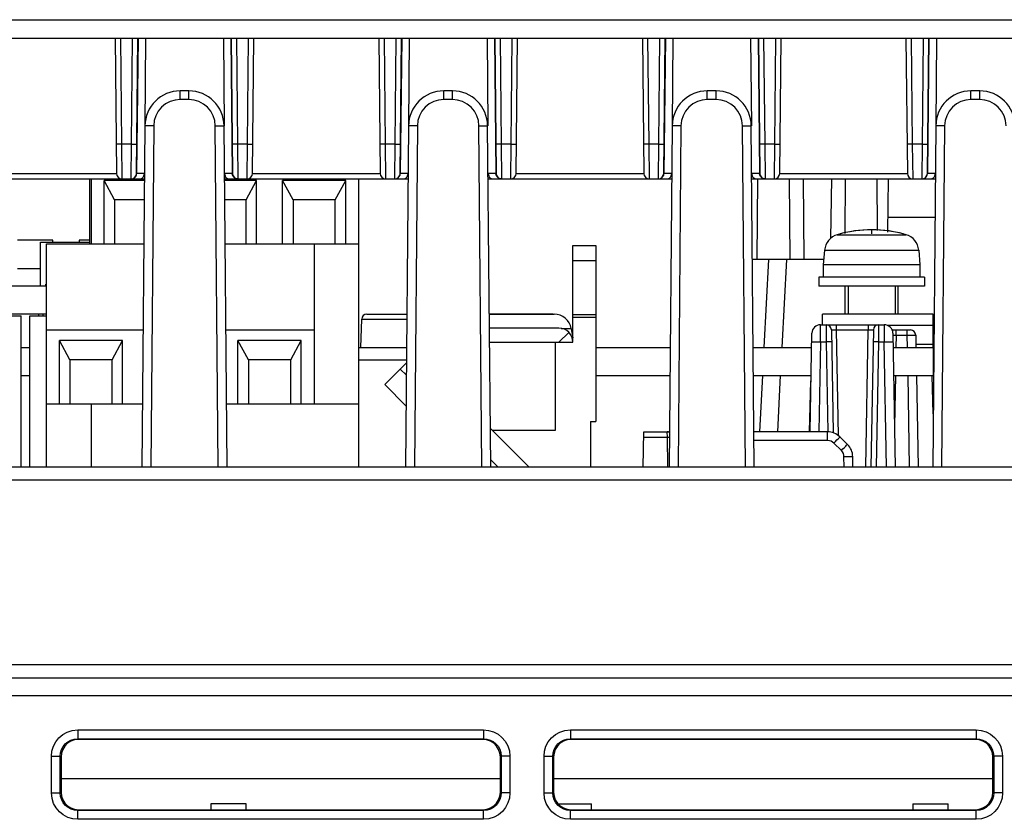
# Model space of a CAD drawing. Extents: x 28 to 410, y 32 to 287.
# Tile 12 of 78: x 91 to 105, y 86 to 97. Entities that reach past the tile are written whole.
import ezdxf

# ---------------------------------------------------------------- set-up
doc = ezdxf.new("R2010")
doc.units = 0
doc.header["$LTSCALE"] = 23.1
doc.linetypes.add('HIDDEN', pattern=[0.2, 0.1, -0.1])
doc.layers.get('0').update_dxf_attribs({"linetype": 'CONTINUOUS'})
for name, color, linetype in [('ALL_AXIS', 7, 'CONTINUOUS'), ('ALL_CURVE', 7, 'CONTINUOUS'), ('ALL_FEATURES', 7, 'CONTINUOUS'), ('DEFAULT_2', 8, 'HIDDEN')]:
    doc.layers.add(name, color=color, linetype=linetype)

msp = doc.modelspace()

# ---------------------------------------------------------------- linework, layer by layer
at = {"color": 7, "linetype": 'CONTINUOUS'}
for p, q in [((90.96, 93.104), (90.96, 93.729)), ((90.96, 93.729), (91.66, 93.729)), ((91.035, 93.104), (91.035, 93.129)), ((91.035, 93.129), (91.045, 93.129)), ((90.935, 92.704), (90.935, 92.679))]:
    msp.add_line(p, q, dxfattribs=at)
at = {"layer": 'ALL_AXIS', "color": 9, "linetype": 'CONTINUOUS'}
for p, q in [((102.295, 93.834), (103.275, 93.834)), ((102.116, 93.616), (103.454, 93.616)), ((98.535, 93.466), (98.86, 93.466)), ((98.535, 92.697), (98.86, 92.697)), ((98.535, 92.66), (98.86, 92.66))]:
    msp.add_line(p, q, dxfattribs=at)
at = {"layer": 'ALL_AXIS', "color": 7, "linetype": 'CONTINUOUS'}
for p, q in [((98.535, 93.679), (98.86, 93.679)), ((98.86, 93.679), (98.86, 91.179)), ((102.116, 93.616), (102.097, 93.404)), ((103.454, 93.616), (103.472, 93.404)), ((102.097, 93.404), (102.097, 93.229)), ((103.472, 93.404), (102.097, 93.404)), ((103.472, 93.404), (103.472, 93.229)), ((102.035, 93.229), (102.035, 93.104)), ((103.535, 93.229), (102.035, 93.229)), ((103.535, 93.229), (103.535, 93.104)), ((91.045, 93.104), (89.836, 93.104)), ((103.535, 93.104), (102.035, 93.104)), ((102.45, 93.104), (102.45, 92.704)), ((103.119, 93.104), (103.119, 92.704)), ((91.045, 92.704), (89.84, 92.704)), ((98.255, 92.704), (97.346, 92.704)), ((98.512, 92.497), (98.535, 92.367)), ((98.785, 91.179), (98.785, 90.529)), ((98.785, 91.179), (98.86, 91.179))]:
    msp.add_line(p, q, dxfattribs=at)
for centre, radius, start, end in [((102.785, 92.154), 1.75, 73.743, 106.257), ((102.365, 93.594), 0.25, 106.257, 175), ((103.205, 93.594), 0.25, 5, 73.743), ((98.266, 92.454), 0.25, 10, 90)]:
    msp.add_arc(centre, radius, start, end, dxfattribs=at)
at = {"layer": 'ALL_CURVE', "color": 40, "linetype": 'CONTINUOUS'}
for p, q in [((102.785, 93.845), (102.785, 93.904)), ((96.166, 91.835), (96.079, 91.922)), ((97.472, 90.529), (97.364, 90.637))]:
    msp.add_line(p, q, dxfattribs=at)
msp.add_arc((102.785, 92.154), 1.75, 75.0994, 104.9006, dxfattribs=at)
at = {"layer": 'ALL_FEATURES', "color": 9, "linetype": 'CONTINUOUS'}
for p, q in [((61.565, 96.892), (113.204, 96.892)), ((92.098, 96.629), (92.113, 95.12)), ((92.256, 95.12), (92.272, 96.629)), ((92.35, 96.629), (92.329, 94.703)), ((93.67, 96.629), (93.69, 94.703)), ((93.748, 96.629), (93.763, 95.12)), ((93.906, 95.12), (93.922, 96.629)), ((95.848, 96.629), (95.863, 95.12)), ((96.006, 95.12), (96.022, 96.629)), ((96.1, 96.629), (96.079, 94.703)), ((97.42, 96.629), (97.44, 94.703)), ((97.498, 96.629), (97.513, 95.12)), ((97.656, 95.12), (97.672, 96.629)), ((99.598, 96.629), (99.613, 95.12)), ((99.756, 95.12), (99.772, 96.629)), ((99.85, 96.629), (99.829, 94.703)), ((101.17, 96.629), (101.19, 94.703)), ((101.248, 96.629), (101.263, 95.12)), ((101.406, 95.12), (101.422, 96.629)), ((103.348, 96.629), (103.363, 95.12)), ((103.506, 95.12), (103.522, 96.629)), ((103.6, 96.629), (103.579, 94.703)), ((92.947, 95.755), (92.947, 95.879)), ((93.072, 95.755), (93.072, 95.879)), ((96.697, 95.755), (96.697, 95.879)), ((96.822, 95.755), (96.822, 95.879)), ((100.447, 95.755), (100.447, 95.879)), ((100.572, 95.755), (100.572, 95.879)), ((104.197, 95.755), (104.197, 95.879)), ((104.322, 95.755), (104.322, 95.879)), ((93.072, 95.755), (92.947, 95.755)), ((96.822, 95.755), (96.697, 95.755)), ((100.572, 95.755), (100.447, 95.755)), ((104.322, 95.755), (104.197, 95.755)), ((92.572, 95.383), (92.53, 90.529)), ((93.49, 90.529), (93.447, 95.383)), ((96.322, 95.383), (96.28, 90.529)), ((97.24, 90.529), (97.197, 95.383)), ((100.072, 95.383), (100.03, 90.529)), ((100.99, 90.529), (100.947, 95.383)), ((103.822, 95.383), (103.78, 90.529)), ((92.113, 95.12), (92.118, 94.629)), ((92.256, 95.12), (92.113, 95.12)), ((92.252, 94.629), (92.256, 95.12)), ((93.763, 95.12), (93.768, 94.629)), ((93.906, 95.12), (93.763, 95.12)), ((93.902, 94.629), (93.906, 95.12)), ((95.863, 95.12), (95.868, 94.629)), ((96.006, 95.12), (95.863, 95.12)), ((96.002, 94.629), (96.006, 95.12)), ((97.513, 95.12), (97.518, 94.629)), ((97.656, 95.12), (97.513, 95.12)), ((97.652, 94.629), (97.656, 95.12)), ((99.613, 95.12), (99.618, 94.629)), ((99.756, 95.12), (99.613, 95.12)), ((99.752, 94.629), (99.756, 95.12)), ((101.263, 95.12), (101.268, 94.629)), ((101.406, 95.12), (101.263, 95.12)), ((101.402, 94.629), (101.406, 95.12)), ((103.363, 95.12), (103.368, 94.629)), ((103.506, 95.12), (103.363, 95.12)), ((103.502, 94.629), (103.506, 95.12)), ((90.227, 94.703), (92.043, 94.703)), ((92.44, 94.703), (92.327, 94.703)), ((93.693, 94.703), (93.58, 94.703)), ((93.977, 94.703), (95.793, 94.703)), ((96.19, 94.703), (96.077, 94.703)), ((97.443, 94.703), (97.33, 94.703)), ((97.727, 94.703), (99.543, 94.703)), ((99.94, 94.703), (99.827, 94.703)), ((101.193, 94.703), (101.08, 94.703)), ((101.477, 94.703), (103.293, 94.703)), ((103.69, 94.703), (103.577, 94.703)), ((92.299, 94.643), (92.315, 94.66)), ((93.721, 94.643), (93.704, 94.66)), ((96.049, 94.643), (96.065, 94.66)), ((97.471, 94.643), (97.454, 94.66)), ((99.799, 94.643), (99.815, 94.66)), ((101.221, 94.643), (101.204, 94.66)), ((103.549, 94.643), (103.565, 94.66)), ((103.017, 94.081), (103.686, 94.081)), ((101.256, 92.229), (101.322, 93.479)), ((95.53, 92.631), (96.173, 92.631)), ((98.335, 92.304), (98.476, 92.445)), ((98.512, 92.497), (98.367, 92.497)), ((102.056, 92.308), (102.058, 92.554)), ((102.136, 92.554), (102.139, 92.308)), ((102.286, 92.48), (102.286, 92.554)), ((102.312, 90.974), (102.286, 92.48)), ((102.286, 92.48), (102.734, 92.48)), ((102.7, 90.529), (102.734, 92.48)), ((102.734, 92.554), (102.734, 92.48)), ((102.884, 92.554), (102.881, 92.308)), ((102.962, 92.554), (102.964, 92.308)), ((103.66, 92.543), (103.011, 92.543)), ((103.132, 92.405), (103.132, 92.479)), ((103.287, 92.479), (103.287, 92.405)), ((102.056, 92.308), (102.033, 91.029)), ((102.056, 92.308), (102.139, 92.308)), ((102.139, 92.308), (102.161, 91.029)), ((102.881, 92.308), (102.85, 90.529)), ((102.881, 92.308), (102.964, 92.308)), ((102.995, 90.529), (102.964, 92.308)), ((103.087, 92.406), (103.132, 92.405)), ((103.132, 92.405), (103.129, 92.229)), ((103.132, 92.405), (103.287, 92.405)), ((103.287, 92.405), (103.32, 92.406)), ((103.287, 92.405), (103.29, 92.229)), ((103.66, 92.273), (103.414, 92.273)), ((101.194, 91.029), (101.235, 91.829)), ((103.122, 91.829), (103.11, 91.112)), ((103.297, 91.829), (103.32, 90.529)), ((99.543, 90.956), (99.879, 90.956)), ((99.879, 90.956), (99.878, 91.029)), ((99.886, 90.529), (99.879, 90.956)), ((99.879, 90.956), (99.909, 90.953)), ((102.157, 90.906), (101.111, 90.906)), ((102.157, 90.906), (102.157, 91.029)), ((102.354, 90.764), (102.245, 90.87)), ((102.394, 90.529), (102.391, 90.677)), ((114.536, 90.344), (89.609, 90.344)), ((114.49, 87.714), (60.279, 87.714)), ((60.287, 87.279), (114.483, 87.279)), ((91.492, 86.79), (91.492, 86.665)), ((91.492, 86.79), (97.264, 86.79)), ((97.264, 86.79), (97.264, 86.665)), ((98.499, 86.79), (98.499, 86.665)), ((98.499, 86.79), (104.271, 86.79)), ((104.271, 86.79), (104.271, 86.665)), ((91.492, 86.665), (91.503, 86.654)), ((91.492, 86.665), (97.264, 86.665)), ((97.264, 86.665), (97.253, 86.654)), ((98.499, 86.665), (98.51, 86.654)), ((98.499, 86.665), (104.271, 86.665)), ((104.271, 86.665), (104.26, 86.654)), ((91.117, 85.893), (91.117, 86.415)), ((91.117, 86.415), (91.242, 86.415)), ((91.242, 85.893), (91.242, 86.415)), ((91.242, 86.415), (91.253, 86.404)), ((97.514, 86.415), (97.503, 86.404)), ((97.514, 86.415), (97.514, 85.893)), ((97.639, 86.415), (97.514, 86.415)), ((97.639, 86.415), (97.639, 85.893)), ((98.124, 85.893), (98.124, 86.415)), ((98.124, 86.415), (98.249, 86.415)), ((98.249, 85.893), (98.249, 86.415)), ((98.249, 86.415), (98.26, 86.404)), ((104.521, 86.415), (104.51, 86.404)), ((104.521, 86.415), (104.521, 85.893)), ((104.646, 86.415), (104.521, 86.415)), ((104.646, 86.415), (104.646, 85.893)), ((91.253, 86.098), (97.503, 86.098)), ((98.26, 86.098), (104.51, 86.098)), ((91.117, 85.893), (91.242, 85.893)), ((91.242, 85.893), (91.253, 85.904)), ((97.514, 85.893), (97.503, 85.904)), ((97.639, 85.893), (97.514, 85.893)), ((98.124, 85.893), (98.249, 85.893)), ((98.249, 85.893), (98.26, 85.904)), ((104.521, 85.893), (104.51, 85.904)), ((104.646, 85.893), (104.521, 85.893)), ((91.492, 85.643), (91.503, 85.654)), ((91.492, 85.518), (91.492, 85.643)), ((97.264, 85.643), (91.492, 85.643)), ((97.264, 85.643), (97.253, 85.654)), ((97.264, 85.518), (97.264, 85.643)), ((98.499, 85.643), (98.51, 85.654)), ((98.499, 85.518), (98.499, 85.643)), ((104.271, 85.643), (98.499, 85.643)), ((104.271, 85.643), (104.26, 85.654)), ((104.271, 85.518), (104.271, 85.643)), ((97.264, 85.518), (91.492, 85.518)), ((104.271, 85.518), (98.499, 85.518))]:
    msp.add_line(p, q, dxfattribs=at)
at = {"layer": 'ALL_FEATURES', "color": 7, "linetype": 'CONTINUOUS'}
for p, q in [((61.546, 96.629), (113.224, 96.629)), ((92.023, 96.629), (92.043, 94.703)), ((92.327, 94.703), (92.347, 96.629)), ((92.457, 96.629), (92.446, 95.383)), ((93.563, 96.629), (93.574, 95.383)), ((93.673, 96.629), (93.693, 94.703)), ((93.977, 94.703), (93.997, 96.629)), ((95.773, 96.629), (95.793, 94.703)), ((96.077, 94.703), (96.097, 96.629)), ((96.207, 96.629), (96.196, 95.383)), ((97.313, 96.629), (97.324, 95.383)), ((97.423, 96.629), (97.443, 94.703)), ((97.727, 94.703), (97.747, 96.629)), ((99.523, 96.629), (99.543, 94.703)), ((99.827, 94.703), (99.847, 96.629)), ((99.957, 96.629), (99.946, 95.383)), ((101.063, 96.629), (101.074, 95.383)), ((101.173, 96.629), (101.193, 94.703)), ((101.477, 94.703), (101.497, 96.629)), ((103.273, 96.629), (103.293, 94.703)), ((103.577, 94.703), (103.597, 96.629)), ((103.707, 96.629), (103.696, 95.383)), ((93.072, 95.879), (92.947, 95.879)), ((96.822, 95.879), (96.697, 95.879)), ((100.572, 95.879), (100.447, 95.879)), ((104.322, 95.879), (104.197, 95.879)), ((92.447, 95.383), (92.405, 90.529)), ((93.615, 90.529), (93.572, 95.383)), ((96.197, 95.383), (96.155, 90.529)), ((97.365, 90.529), (97.322, 95.383)), ((99.947, 95.383), (99.905, 90.529)), ((101.115, 90.529), (101.072, 95.383)), ((103.697, 95.383), (103.655, 90.529)), ((89.823, 94.629), (92.441, 94.629)), ((91.66, 94.629), (91.66, 93.704)), ((91.68, 94.629), (91.68, 93.704)), ((91.865, 93.704), (91.865, 94.604)), ((92.015, 94.329), (91.865, 94.604)), ((92.44, 94.604), (91.865, 94.604)), ((93.579, 94.629), (96.191, 94.629)), ((94.035, 94.604), (93.579, 94.604)), ((93.885, 94.329), (94.035, 94.604)), ((94.035, 93.704), (94.035, 94.604)), ((94.405, 93.704), (94.405, 94.604)), ((94.555, 94.329), (94.405, 94.604)), ((95.305, 94.604), (94.405, 94.604)), ((95.155, 94.329), (95.305, 94.604)), ((95.305, 93.704), (95.305, 94.604)), ((95.49, 90.529), (95.49, 94.629)), ((97.329, 94.629), (99.941, 94.629)), ((101.079, 94.629), (103.691, 94.629)), ((101.16, 94.629), (101.151, 93.479)), ((101.609, 94.629), (101.619, 93.479)), ((101.808, 94.629), (101.822, 93.479)), ((102.211, 94.629), (102.201, 93.781)), ((102.41, 94.629), (102.404, 93.85)), ((102.859, 94.629), (102.865, 93.893)), ((103.015, 93.871), (103.024, 94.629)), ((92.015, 94.329), (92.015, 93.704)), ((92.438, 94.329), (92.015, 94.329)), ((93.885, 94.329), (93.582, 94.329)), ((93.885, 93.704), (93.885, 94.329)), ((94.555, 94.329), (94.555, 93.704)), ((95.155, 94.329), (94.555, 94.329)), ((95.155, 93.704), (95.155, 94.329)), ((91.135, 93.754), (90.635, 93.754)), ((91.045, 90.529), (91.045, 93.704)), ((91.045, 93.704), (92.433, 93.704)), ((91.135, 93.729), (91.135, 93.754)), ((91.51, 93.754), (91.51, 93.729)), ((91.66, 93.754), (91.51, 93.754)), ((93.587, 93.704), (95.49, 93.704)), ((94.855, 93.704), (94.855, 91.429)), ((98.535, 92.304), (98.535, 93.679)), ((102.104, 93.479), (101.089, 93.479)), ((101.572, 93.482), (101.506, 92.229)), ((90.635, 93.354), (90.96, 93.354)), ((89.84, 92.679), (90.685, 92.679)), ((90.685, 90.529), (90.685, 92.679)), ((90.81, 90.529), (90.81, 92.679)), ((90.81, 92.679), (91.045, 92.679)), ((90.997, 92.679), (90.997, 92.704)), ((95.519, 92.229), (95.53, 92.631)), ((95.605, 92.704), (96.174, 92.704)), ((97.346, 92.704), (98.266, 92.704)), ((91.045, 92.479), (92.422, 92.479)), ((93.598, 92.479), (94.855, 92.479)), ((102.058, 92.554), (102.962, 92.554)), ((102.211, 92.48), (102.236, 91.015)), ((102.809, 92.48), (102.775, 90.529)), ((103.082, 92.479), (103.337, 92.479)), ((91.23, 91.429), (91.23, 92.329)), ((91.38, 92.054), (91.23, 92.329)), ((92.13, 92.329), (91.23, 92.329)), ((91.98, 92.054), (92.13, 92.329)), ((92.13, 91.429), (92.13, 92.329)), ((93.77, 91.429), (93.77, 92.329)), ((93.92, 92.054), (93.77, 92.329)), ((94.67, 92.329), (93.77, 92.329)), ((94.52, 92.054), (94.67, 92.329)), ((94.67, 91.429), (94.67, 92.329)), ((97.349, 92.304), (98.535, 92.304)), ((98.285, 91.054), (98.285, 92.304)), ((101.908, 91.029), (101.933, 92.431)), ((103.087, 92.431), (103.12, 90.529)), ((103.412, 92.405), (103.415, 92.229)), ((103.66, 92.229), (103.66, 91.829)), ((91.38, 92.054), (91.38, 91.429)), ((91.98, 92.054), (91.38, 92.054)), ((91.98, 91.429), (91.98, 92.054)), ((93.92, 92.054), (93.92, 91.429)), ((94.52, 92.054), (93.92, 92.054)), ((94.52, 91.429), (94.52, 92.054)), ((95.49, 92.054), (96.168, 92.054)), ((95.858, 91.701), (96.168, 92.01)), ((90.685, 91.829), (90.81, 91.829)), ((98.86, 91.829), (99.916, 91.829)), ((101.103, 91.829), (101.922, 91.829)), ((101.485, 91.829), (101.443, 91.029)), ((101.901, 91.029), (101.92, 91.755)), ((103.097, 91.829), (103.66, 91.829)), ((103.422, 91.829), (103.445, 90.529)), ((103.661, 91.284), (103.647, 91.829)), ((96.162, 91.397), (95.858, 91.701)), ((91.045, 91.429), (92.413, 91.429)), ((91.68, 91.429), (91.68, 90.529)), ((93.607, 91.429), (95.49, 91.429)), ((97.914, 90.529), (97.36, 91.083)), ((97.389, 91.054), (98.285, 91.054)), ((99.536, 90.529), (99.545, 91.029)), ((99.545, 91.029), (99.909, 91.029)), ((102.157, 91.029), (101.11, 91.029)), ((102.441, 90.851), (102.333, 90.957)), ((102.519, 90.529), (102.516, 90.677)), ((114.533, 90.529), (89.609, 90.529)), ((60.282, 87.529), (114.487, 87.529)), ((97.253, 86.654), (91.503, 86.654)), ((104.26, 86.654), (98.51, 86.654)), ((91.253, 86.404), (91.253, 85.904)), ((97.503, 85.904), (97.503, 86.404)), ((98.26, 86.404), (98.26, 85.904)), ((104.51, 85.904), (104.51, 86.404)), ((93.385, 85.736), (93.385, 85.654)), ((93.885, 85.736), (93.385, 85.736)), ((93.885, 85.654), (93.885, 85.736)), ((98.326, 85.736), (98.797, 85.736)), ((98.797, 85.654), (98.797, 85.736)), ((103.372, 85.736), (103.372, 85.654)), ((103.372, 85.736), (103.872, 85.736)), ((103.872, 85.654), (103.872, 85.736)), ((91.503, 85.654), (97.253, 85.654)), ((98.51, 85.654), (104.26, 85.654))]:
    msp.add_line(p, q, dxfattribs=at)
at = {"layer": 'ALL_FEATURES', "color": 3, "linetype": 'CONTINUOUS'}
for p, q in [((102.085, 92.554), (102.085, 92.704)), ((103.66, 92.704), (102.085, 92.704)), ((103.66, 92.229), (103.66, 92.704)), ((98.335, 92.504), (97.347, 92.504)), ((90.685, 92.229), (90.81, 92.229)), ((95.49, 92.229), (96.17, 92.229)), ((98.86, 92.229), (99.92, 92.229)), ((101.1, 92.229), (101.929, 92.229)), ((103.09, 92.229), (103.66, 92.229))]:
    msp.add_line(p, q, dxfattribs=at)
at = {"layer": 'ALL_FEATURES', "color": 9, "linetype": 'CONTINUOUS'}
for points in [[(92.947, 95.755), (92.875, 95.748), (92.805, 95.727), (92.74, 95.693), (92.683, 95.647), (92.637, 95.59), (92.602, 95.526), (92.58, 95.456), (92.572, 95.383)], [(93.447, 95.383), (93.44, 95.456), (93.418, 95.526), (93.383, 95.59), (93.336, 95.646), (93.28, 95.692), (93.215, 95.727), (93.145, 95.748), (93.072, 95.755)], [(96.697, 95.755), (96.625, 95.748), (96.555, 95.727), (96.49, 95.693), (96.433, 95.647), (96.387, 95.59), (96.352, 95.526), (96.33, 95.456), (96.322, 95.383)], [(97.197, 95.383), (97.19, 95.456), (97.168, 95.526), (97.133, 95.59), (97.086, 95.646), (97.03, 95.692), (96.965, 95.727), (96.895, 95.748), (96.822, 95.755)], [(100.447, 95.755), (100.375, 95.748), (100.305, 95.727), (100.24, 95.693), (100.183, 95.647), (100.137, 95.59), (100.102, 95.526), (100.08, 95.456), (100.072, 95.383)], [(100.947, 95.383), (100.94, 95.456), (100.918, 95.526), (100.883, 95.59), (100.836, 95.646), (100.78, 95.692), (100.715, 95.727), (100.645, 95.748), (100.572, 95.755)], [(104.197, 95.755), (104.125, 95.748), (104.055, 95.727), (103.99, 95.693), (103.933, 95.647), (103.887, 95.59), (103.852, 95.526), (103.83, 95.456), (103.822, 95.383)], [(104.697, 95.383), (104.69, 95.456), (104.668, 95.526), (104.633, 95.59), (104.586, 95.646), (104.53, 95.692), (104.465, 95.727), (104.395, 95.748), (104.322, 95.755)], [(92.572, 95.383), (92.534, 95.384), (92.499, 95.384), (92.471, 95.384), (92.453, 95.384), (92.447, 95.383)], [(93.447, 95.383), (93.486, 95.384), (93.521, 95.384), (93.548, 95.384), (93.566, 95.384), (93.572, 95.383)], [(96.322, 95.383), (96.284, 95.384), (96.249, 95.384), (96.221, 95.384), (96.203, 95.384), (96.197, 95.383)], [(97.197, 95.383), (97.236, 95.384), (97.271, 95.384), (97.298, 95.384), (97.316, 95.384), (97.322, 95.383)], [(100.072, 95.383), (100.034, 95.384), (99.999, 95.384), (99.971, 95.384), (99.953, 95.384), (99.947, 95.383)], [(100.947, 95.383), (100.986, 95.384), (101.021, 95.384), (101.048, 95.384), (101.066, 95.384), (101.072, 95.383)], [(103.822, 95.383), (103.784, 95.384), (103.749, 95.384), (103.721, 95.384), (103.703, 95.384), (103.697, 95.383)], [(92.113, 95.12), (92.09, 95.12), (92.069, 95.12), (92.053, 95.12), (92.042, 95.12), (92.038, 95.121)], [(92.256, 95.12), (92.279, 95.12), (92.3, 95.12), (92.317, 95.12), (92.327, 95.12), (92.331, 95.121)], [(93.763, 95.12), (93.74, 95.12), (93.719, 95.12), (93.703, 95.12), (93.692, 95.12), (93.688, 95.121)], [(93.906, 95.12), (93.929, 95.12), (93.95, 95.12), (93.967, 95.12), (93.977, 95.12), (93.981, 95.121)], [(95.863, 95.12), (95.84, 95.12), (95.819, 95.12), (95.803, 95.12), (95.792, 95.12), (95.788, 95.121)], [(96.006, 95.12), (96.029, 95.12), (96.05, 95.12), (96.067, 95.12), (96.077, 95.12), (96.081, 95.121)], [(97.513, 95.12), (97.49, 95.12), (97.469, 95.12), (97.453, 95.12), (97.442, 95.12), (97.438, 95.121)], [(97.656, 95.12), (97.679, 95.12), (97.7, 95.12), (97.717, 95.12), (97.727, 95.12), (97.731, 95.121)], [(99.613, 95.12), (99.59, 95.12), (99.569, 95.12), (99.553, 95.12), (99.542, 95.12), (99.538, 95.121)], [(99.756, 95.12), (99.779, 95.12), (99.8, 95.12), (99.817, 95.12), (99.827, 95.12), (99.831, 95.121)], [(101.263, 95.12), (101.24, 95.12), (101.219, 95.12), (101.203, 95.12), (101.192, 95.12), (101.188, 95.121)], [(101.406, 95.12), (101.429, 95.12), (101.45, 95.12), (101.467, 95.12), (101.477, 95.12), (101.481, 95.121)], [(103.363, 95.12), (103.34, 95.12), (103.319, 95.12), (103.303, 95.12), (103.292, 95.12), (103.288, 95.121)], [(103.506, 95.12), (103.529, 95.12), (103.55, 95.12), (103.567, 95.12), (103.577, 95.12), (103.581, 95.121)], [(92.315, 94.66), (92.326, 94.68), (92.329, 94.703)], [(93.704, 94.66), (93.694, 94.68), (93.69, 94.703)], [(96.065, 94.66), (96.076, 94.68), (96.079, 94.703)], [(97.454, 94.66), (97.444, 94.68), (97.44, 94.703)], [(99.815, 94.66), (99.826, 94.68), (99.829, 94.703)], [(101.204, 94.66), (101.194, 94.68), (101.19, 94.703)], [(103.565, 94.66), (103.576, 94.68), (103.579, 94.703)], [(92.256, 94.629), (92.279, 94.633), (92.299, 94.643)], [(93.763, 94.629), (93.741, 94.633), (93.721, 94.643)], [(96.006, 94.629), (96.029, 94.633), (96.049, 94.643)], [(97.513, 94.629), (97.491, 94.633), (97.471, 94.643)], [(99.756, 94.629), (99.779, 94.633), (99.799, 94.643)], [(101.263, 94.629), (101.241, 94.633), (101.221, 94.643)], [(103.506, 94.629), (103.529, 94.633), (103.549, 94.643)], [(102.211, 92.48), (102.213, 92.481), (102.218, 92.481), (102.227, 92.481), (102.239, 92.481), (102.253, 92.481), (102.269, 92.481), (102.286, 92.48)], [(102.734, 92.48), (102.75, 92.481), (102.766, 92.481), (102.78, 92.481), (102.792, 92.481), (102.801, 92.481), (102.807, 92.481), (102.809, 92.48)], [(101.931, 92.308), (101.935, 92.309), (101.947, 92.309), (101.967, 92.309), (101.993, 92.309), (102.023, 92.309), (102.056, 92.308)], [(102.214, 92.308), (102.21, 92.309), (102.2, 92.309), (102.183, 92.309), (102.162, 92.309), (102.139, 92.308)], [(102.881, 92.308), (102.857, 92.309), (102.837, 92.309), (102.82, 92.309), (102.809, 92.309), (102.806, 92.308)], [(102.964, 92.308), (102.996, 92.309), (103.026, 92.309), (103.052, 92.309), (103.072, 92.309), (103.085, 92.309), (103.089, 92.308)], [(103.32, 92.406), (103.355, 92.406), (103.371, 92.406), (103.386, 92.406), (103.397, 92.406), (103.405, 92.406), (103.41, 92.406), (103.412, 92.405)], [(102.245, 90.87), (102.227, 90.885), (102.207, 90.896), (102.184, 90.903), (102.157, 90.906)], [(102.245, 90.87), (102.268, 90.893), (102.289, 90.914), (102.307, 90.932), (102.321, 90.946), (102.33, 90.955), (102.333, 90.957)], [(102.354, 90.764), (102.376, 90.787), (102.397, 90.808), (102.415, 90.826), (102.429, 90.84), (102.438, 90.848), (102.441, 90.851)], [(102.391, 90.677), (102.389, 90.699), (102.382, 90.721), (102.37, 90.743), (102.354, 90.764)], [(102.391, 90.677), (102.423, 90.677), (102.453, 90.678), (102.479, 90.678), (102.499, 90.678), (102.512, 90.677), (102.516, 90.677)], [(91.117, 86.415), (91.124, 86.488), (91.145, 86.557), (91.178, 86.621), (91.224, 86.677), (91.279, 86.724), (91.342, 86.759), (91.414, 86.782), (91.492, 86.79)], [(97.264, 86.79), (97.336, 86.783), (97.406, 86.762), (97.47, 86.728), (97.526, 86.683), (97.572, 86.628), (97.608, 86.565), (97.631, 86.493), (97.639, 86.415)], [(98.124, 86.415), (98.131, 86.488), (98.152, 86.557), (98.185, 86.621), (98.231, 86.677), (98.286, 86.724), (98.349, 86.759), (98.421, 86.782), (98.499, 86.79)], [(104.271, 86.79), (104.343, 86.783), (104.413, 86.762), (104.477, 86.728), (104.533, 86.683), (104.579, 86.628), (104.615, 86.565), (104.638, 86.493), (104.646, 86.415)], [(91.242, 86.415), (91.247, 86.463), (91.26, 86.51), (91.283, 86.552), (91.313, 86.59), (91.35, 86.621), (91.392, 86.644), (91.44, 86.66), (91.492, 86.665)], [(97.264, 86.665), (97.312, 86.66), (97.358, 86.646), (97.401, 86.624), (97.439, 86.594), (97.47, 86.557), (97.493, 86.515), (97.508, 86.467), (97.514, 86.415)], [(98.249, 86.415), (98.254, 86.463), (98.267, 86.51), (98.29, 86.552), (98.32, 86.59), (98.357, 86.621), (98.399, 86.644), (98.447, 86.66), (98.499, 86.665)], [(104.271, 86.665), (104.319, 86.66), (104.365, 86.646), (104.408, 86.624), (104.446, 86.594), (104.477, 86.557), (104.5, 86.515), (104.515, 86.467), (104.521, 86.415)], [(91.492, 85.518), (91.419, 85.525), (91.35, 85.546), (91.286, 85.58), (91.23, 85.625), (91.183, 85.68), (91.148, 85.743), (91.125, 85.815), (91.117, 85.893)], [(91.492, 85.643), (91.443, 85.648), (91.397, 85.662), (91.355, 85.684), (91.317, 85.714), (91.286, 85.751), (91.263, 85.793), (91.247, 85.841), (91.242, 85.893)], [(97.514, 85.893), (97.509, 85.845), (97.495, 85.798), (97.473, 85.756), (97.442, 85.718), (97.406, 85.687), (97.364, 85.664), (97.316, 85.649), (97.264, 85.643)], [(97.639, 85.893), (97.632, 85.82), (97.611, 85.751), (97.577, 85.687), (97.532, 85.631), (97.477, 85.584), (97.413, 85.549), (97.341, 85.526), (97.264, 85.518)], [(98.499, 85.518), (98.426, 85.525), (98.357, 85.546), (98.293, 85.58), (98.237, 85.625), (98.19, 85.68), (98.155, 85.743), (98.132, 85.815), (98.124, 85.893)], [(98.499, 85.643), (98.45, 85.648), (98.404, 85.662), (98.362, 85.684), (98.324, 85.714), (98.293, 85.751), (98.27, 85.793), (98.254, 85.841), (98.249, 85.893)], [(104.521, 85.893), (104.516, 85.845), (104.502, 85.798), (104.48, 85.756), (104.449, 85.718), (104.413, 85.687), (104.371, 85.664), (104.323, 85.649), (104.271, 85.643)], [(104.646, 85.893), (104.639, 85.82), (104.618, 85.751), (104.584, 85.687), (104.539, 85.631), (104.484, 85.584), (104.42, 85.549), (104.348, 85.526), (104.271, 85.518)]]:
    msp.add_lwpolyline(points, dxfattribs=at)
at = {"layer": 'ALL_FEATURES', "color": 7, "linetype": 'CONTINUOUS'}
for points in [[(92.379, 94.629), (92.397, 94.632), (92.412, 94.641), (92.424, 94.654), (92.433, 94.67), (92.438, 94.686), (92.44, 94.703)], [(93.58, 94.703), (93.582, 94.686), (93.587, 94.67), (93.595, 94.654), (93.608, 94.641), (93.623, 94.632), (93.641, 94.629)], [(96.129, 94.629), (96.147, 94.632), (96.162, 94.641), (96.174, 94.654), (96.183, 94.67), (96.188, 94.686), (96.19, 94.703)], [(97.33, 94.703), (97.332, 94.686), (97.337, 94.67), (97.345, 94.654), (97.358, 94.641), (97.373, 94.632), (97.391, 94.629)], [(99.879, 94.629), (99.897, 94.632), (99.912, 94.641), (99.924, 94.654), (99.933, 94.67), (99.938, 94.686), (99.94, 94.703)], [(101.08, 94.703), (101.082, 94.686), (101.087, 94.67), (101.095, 94.654), (101.108, 94.641), (101.123, 94.632), (101.141, 94.629)], [(103.629, 94.629), (103.647, 94.632), (103.662, 94.641), (103.674, 94.654), (103.683, 94.67), (103.688, 94.686), (103.69, 94.703)], [(91.503, 86.654), (91.447, 86.648), (91.394, 86.629), (91.347, 86.6), (91.307, 86.56), (91.277, 86.513), (91.259, 86.46), (91.253, 86.404)], [(97.503, 86.404), (97.497, 86.46), (97.478, 86.513), (97.448, 86.56), (97.409, 86.6), (97.361, 86.629), (97.308, 86.648), (97.253, 86.654)], [(98.51, 86.654), (98.454, 86.648), (98.401, 86.629), (98.354, 86.6), (98.314, 86.56), (98.284, 86.513), (98.266, 86.46), (98.26, 86.404)], [(104.51, 86.404), (104.504, 86.46), (104.485, 86.513), (104.455, 86.56), (104.416, 86.6), (104.368, 86.629), (104.315, 86.648), (104.26, 86.654)], [(91.253, 85.904), (91.259, 85.848), (91.277, 85.795), (91.307, 85.748), (91.347, 85.708), (91.394, 85.679), (91.447, 85.66), (91.503, 85.654)], [(97.253, 85.654), (97.309, 85.66), (97.361, 85.679), (97.409, 85.708), (97.448, 85.748), (97.478, 85.795), (97.497, 85.848), (97.503, 85.904)], [(98.26, 85.904), (98.266, 85.848), (98.284, 85.795), (98.314, 85.748), (98.354, 85.708), (98.401, 85.679), (98.454, 85.66), (98.51, 85.654)], [(104.26, 85.654), (104.316, 85.66), (104.368, 85.679), (104.416, 85.708), (104.455, 85.748), (104.485, 85.795), (104.504, 85.848), (104.51, 85.904)]]:
    msp.add_lwpolyline(points, dxfattribs=at)
for centre, radius, start, end in [((92.947, 95.379), 0.5, 90, 179.5), ((93.072, 95.379), 0.5, 0.5, 90), ((96.697, 95.379), 0.5, 90, 179.5), ((96.822, 95.379), 0.5, 0.5, 90), ((100.447, 95.379), 0.5, 90, 179.5), ((100.572, 95.379), 0.5, 0.5, 90), ((104.197, 95.379), 0.5, 90, 179.5), ((104.322, 95.379), 0.5, 0.5, 90), ((92.118, 94.704), 0.075, 180.6, 270), ((92.252, 94.704), 0.075, 270, 359.4), ((93.768, 94.704), 0.075, 180.6, 270), ((93.902, 94.704), 0.075, 270, 359.4), ((95.868, 94.704), 0.075, 180.6, 270), ((96.002, 94.704), 0.075, 270, 359.4), ((97.518, 94.704), 0.075, 180.6, 270), ((97.652, 94.704), 0.075, 270, 359.4), ((99.618, 94.704), 0.075, 180.6, 270), ((99.752, 94.704), 0.075, 270, 359.4), ((101.268, 94.704), 0.075, 180.6, 270), ((101.402, 94.704), 0.075, 270, 359.4), ((103.368, 94.704), 0.075, 180.6, 270), ((103.502, 94.704), 0.075, 270, 359.4), ((95.605, 92.629), 0.075, 90, 178.5), ((98.335, 92.304), 0.2, 0, 90), ((102.058, 92.429), 0.125, 90, 179), ((102.136, 92.479), 0.075, 1, 90.0001), ((102.884, 92.479), 0.075, 90, 179), ((102.962, 92.429), 0.125, 1.0005, 90), ((103.082, 92.404), 0.075, 90, 95.2475), ((103.337, 92.404), 0.075, 1, 90), ((99.878, 90.904), 0.125, 75.1666, 90), ((102.157, 90.779), 0.25, 45.5, 90), ((102.266, 90.672), 0.25, 1, 45.5)]:
    msp.add_arc(centre, radius, start, end, dxfattribs=at)
at = {"layer": 'DEFAULT_2', "color": 8, "linetype": 'HIDDEN'}
for p, q in [((102.41, 92.704), (102.41, 93.104)), ((103.16, 92.704), (103.16, 93.104))]:
    msp.add_line(p, q, dxfattribs=at)

doc.saveas('drawing.dxf')
